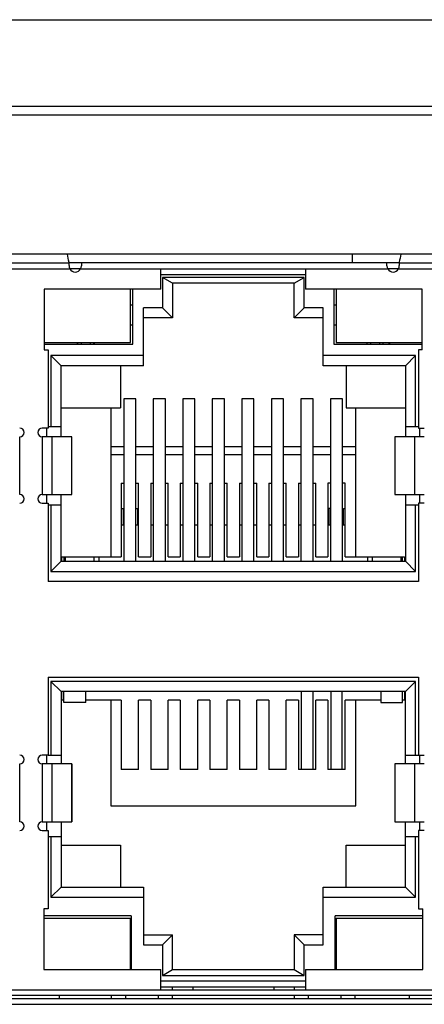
# Model space of a CAD drawing. Extents: x 879 to 1770, y -20 to 610.
# Tile 11 of 27: x 1295 to 1309, y 229 to 263. Entities that reach past the tile are written whole.
import ezdxf

# ---------------------------------------------------------------- set-up
doc = ezdxf.new("R2010")
doc.units = 0
doc.header["$LTSCALE"] = 2
doc.header["$MEASUREMENT"] = 0
for name, color, linetype in [('3991140400_PDXF_CONTIN2159', 7, 'CONTINUOUS'), ('DOWN_LED_LONDXF_CONTIN2187', 7, 'CONTINUOUS'), ('HSK_DXF_CONTINUOUS_LINE', 7, 'CONTINUOUS'), ('NET8-722000ADXF_CONTIN2160', 7, 'CONTINUOUS'), ('PCB-M-16P_DXF_CONTINUO2189', 7, 'CONTINUOUS'), ('RJD101_DXF_CONTINUOUS_LINE', 7, 'CONTINUOUS'), ('RJD5-20B_DXF_CONTINUOU2165', 7, 'CONTINUOUS'), ('RJD5-501_DXF_CONTINUOU2167', 7, 'CONTINUOUS'), ('RJDX-510-X1-DXF_CONTIN2169', 7, 'CONTINUOUS'), ('RJDX-512-1_DXF_CONTINU2170', 7, 'CONTINUOUS'), ('SHANGDUAN1_DXF_CONTINU2171', 7, 'CONTINUOUS'), ('SHANGDUAN2_DXF_CONTINU2172', 7, 'CONTINUOUS'), ('SHANGDUAN3_DXF_CONTINU2173', 7, 'CONTINUOUS'), ('SHANGDUAN4_DXF_CONTINU2174', 7, 'CONTINUOUS'), ('SHANGDUAN5_DXF_CONTINU2175', 7, 'CONTINUOUS'), ('SHANGDUAN6_DXF_CONTINU2177', 7, 'CONTINUOUS'), ('SHANGDUAN7_DXF_CONTINU2178', 7, 'CONTINUOUS'), ('SHANGDUAN8_DXF_CONTINU2184', 7, 'CONTINUOUS'), ('SHELL_DXF_CONTINUOUS_LINE', 7, 'CONTINUOUS'), ('UP_LED_DXF_CONTINUOUS_LINE', 7, 'CONTINUOUS'), ('UP_LED_LEFT_DXF_CONTIN2168', 7, 'CONTINUOUS')]:
    doc.layers.add(name, color=color, linetype=linetype)

msp = doc.modelspace()

# ---------------------------------------------------------------- linework, layer by layer
at = {"layer": '3991140400_PDXF_CONTIN2159', "color": 7, "linetype": 'Continuous'}
for p, q in [((1281.954, 262.542), (1320.954, 262.542)), ((1331.254, 259.542), (1222.654, 259.542))]:
    msp.add_line(p, q, dxfattribs=at)
at = {"layer": 'DOWN_LED_LONDXF_CONTIN2187', "color": 7, "linetype": 'Continuous'}
for p, q in [((1295.434, 231.517), (1298.429, 231.517)), ((1298.429, 229.742), (1298.429, 231.517)), ((1305.539, 231.517), (1308.534, 231.517)), ((1305.539, 231.517), (1305.539, 229.742)), ((1297.774, 228.742), (1297.774, 228.842)), ((1298.274, 228.742), (1298.274, 228.842)), ((1305.694, 228.842), (1305.694, 228.742)), ((1306.194, 228.742), (1306.194, 228.842))]:
    msp.add_line(p, q, dxfattribs=at)
at = {"layer": 'HSK_DXF_CONTINUOUS_LINE', "color": 7, "linetype": 'Continuous'}
msp.add_line((1306.089, 254.442), (1306.089, 254.142), dxfattribs=at)
at = {"layer": 'NET8-722000ADXF_CONTIN2160', "color": 7, "linetype": 'Continuous'}
for p, q in [((1331.254, 259.242), (1222.654, 259.242)), ((1324.904, 254.442), (1237.124, 254.442)), ((1237.124, 228.542), (1324.904, 228.542))]:
    msp.add_line(p, q, dxfattribs=at)
at = {"layer": 'PCB-M-16P_DXF_CONTINUO2189', "color": 7, "linetype": 'Continuous'}
msp.add_line((1237.124, 228.742), (1324.904, 228.742), dxfattribs=at)
at = {"layer": 'RJD101_DXF_CONTINUOUS_LINE', "color": 6, "linetype": 'Continuous'}
for p, q in [((1304.328, 239.342), (1304.328, 236.649)), ((1304.748, 236.649), (1304.748, 239.342))]:
    msp.add_line(p, q, dxfattribs=at)
at = {"layer": 'RJD101_DXF_CONTINUOUS_LINE', "color": 7, "linetype": 'Continuous'}
for p, q in [((1305.349, 239.342), (1305.349, 236.649)), ((1305.747, 236.649), (1305.747, 239.342))]:
    msp.add_line(p, q, dxfattribs=at)
at = {"layer": 'RJD5-20B_DXF_CONTINUOU2165', "color": 7, "linetype": 'Continuous'}
for p, q in [((1296.723, 253.942), (1296.335, 253.942)), ((1299.484, 253.742), (1304.484, 253.742)), ((1299.534, 253.642), (1299.534, 252.592)), ((1304.434, 253.642), (1299.534, 253.642)), ((1299.884, 253.442), (1299.534, 253.642)), ((1304.084, 253.442), (1304.434, 253.642)), ((1304.434, 252.592), (1304.434, 253.642)), ((1307.692, 253.942), (1307.304, 253.942)), ((1299.884, 253.442), (1299.884, 252.242)), ((1304.084, 253.442), (1299.884, 253.442)), ((1304.084, 252.242), (1304.084, 253.442)), ((1298.509, 251.342), (1298.509, 253.242)), ((1305.459, 253.242), (1305.459, 251.342)), ((1298.434, 252.692), (1298.504, 252.692)), ((1305.464, 252.692), (1305.534, 252.692)), ((1298.884, 250.592), (1298.884, 252.592)), ((1299.534, 252.592), (1298.884, 252.592)), ((1299.534, 252.592), (1299.884, 252.242)), ((1304.084, 252.242), (1304.434, 252.592)), ((1305.084, 252.592), (1304.434, 252.592)), ((1305.084, 250.592), (1305.084, 252.592)), ((1298.504, 251.992), (1298.434, 251.992)), ((1299.884, 252.242), (1298.884, 252.242)), ((1305.084, 252.242), (1304.084, 252.242)), ((1305.534, 251.992), (1305.464, 251.992)), ((1295.454, 251.342), (1298.509, 251.342)), ((1296.564, 251.392), (1296.614, 251.342)), ((1296.614, 251.342), (1296.614, 251.392)), ((1296.734, 251.342), (1296.734, 251.392)), ((1297.034, 251.392), (1297.034, 251.342)), ((1297.154, 251.392), (1297.154, 251.342)), ((1297.204, 251.392), (1297.154, 251.342)), ((1305.459, 251.342), (1308.514, 251.342)), ((1306.614, 251.342), (1306.614, 251.392)), ((1306.734, 251.342), (1306.734, 251.392)), ((1307.034, 251.392), (1307.034, 251.342)), ((1307.154, 251.392), (1307.154, 251.342)), ((1307.354, 251.392), (1307.354, 251.342)), ((1307.404, 251.392), (1307.354, 251.342)), ((1295.684, 250.942), (1295.684, 248.492)), ((1298.884, 250.942), (1295.684, 250.942)), ((1296.034, 250.592), (1295.684, 250.942)), ((1308.284, 250.942), (1305.084, 250.942)), ((1307.934, 250.592), (1308.284, 250.942)), ((1308.284, 248.492), (1308.284, 250.942)), ((1296.034, 248.142), (1296.034, 250.592)), ((1298.884, 250.592), (1296.034, 250.592)), ((1298.084, 250.592), (1298.084, 249.142)), ((1307.934, 250.592), (1305.084, 250.592)), ((1305.884, 250.592), (1305.884, 249.142)), ((1307.934, 250.592), (1307.934, 248.142)), ((1296.034, 249.142), (1298.084, 249.142)), ((1297.754, 249.142), (1297.754, 243.992)), ((1305.884, 249.142), (1307.934, 249.142)), ((1306.214, 243.992), (1306.214, 249.142)), ((1295.534, 248.442), (1295.534, 248.142)), ((1295.584, 248.492), (1296.034, 248.492)), ((1307.934, 248.492), (1308.384, 248.492)), ((1308.434, 248.142), (1308.434, 248.442)), ((1298.199, 247.792), (1297.754, 247.792)), ((1299.219, 247.792), (1298.619, 247.792)), ((1300.239, 247.792), (1299.639, 247.792)), ((1301.259, 247.792), (1300.659, 247.792)), ((1302.279, 247.792), (1301.679, 247.792)), ((1303.299, 247.792), (1302.699, 247.792)), ((1304.319, 247.792), (1303.719, 247.792)), ((1305.339, 247.792), (1304.739, 247.792)), ((1306.214, 247.792), (1305.759, 247.792)), ((1298.199, 247.513), (1297.754, 247.513)), ((1299.219, 247.513), (1298.619, 247.513)), ((1300.239, 247.513), (1299.639, 247.513)), ((1301.259, 247.513), (1300.659, 247.513)), ((1302.279, 247.513), (1301.679, 247.513)), ((1303.299, 247.513), (1302.699, 247.513)), ((1304.319, 247.513), (1303.719, 247.513)), ((1305.339, 247.513), (1304.739, 247.513)), ((1306.214, 247.513), (1305.759, 247.513)), ((1298.114, 246.536), (1298.114, 243.992)), ((1298.114, 246.536), (1298.199, 246.536)), ((1298.619, 246.536), (1298.714, 246.536)), ((1298.714, 243.992), (1298.714, 246.536)), ((1299.134, 246.536), (1299.219, 246.536)), ((1299.134, 246.536), (1299.134, 243.992)), ((1299.639, 246.536), (1299.734, 246.536)), ((1299.734, 243.992), (1299.734, 246.536)), ((1300.154, 246.536), (1300.239, 246.536)), ((1300.154, 246.536), (1300.154, 243.992)), ((1300.659, 246.536), (1300.754, 246.536)), ((1300.754, 243.992), (1300.754, 246.536)), ((1301.174, 246.536), (1301.259, 246.536)), ((1301.174, 246.536), (1301.174, 243.992)), ((1301.679, 246.536), (1301.774, 246.536)), ((1301.774, 243.992), (1301.774, 246.536)), ((1302.194, 246.536), (1302.279, 246.536)), ((1302.194, 246.536), (1302.194, 243.992)), ((1302.699, 246.536), (1302.794, 246.536)), ((1302.794, 243.992), (1302.794, 246.536)), ((1303.214, 246.536), (1303.299, 246.536)), ((1303.214, 246.536), (1303.214, 243.992)), ((1303.719, 246.536), (1303.814, 246.536)), ((1303.814, 243.992), (1303.814, 246.536)), ((1304.234, 246.536), (1304.319, 246.536)), ((1304.234, 246.536), (1304.234, 243.992)), ((1304.739, 246.536), (1304.834, 246.536)), ((1304.834, 243.992), (1304.834, 246.536)), ((1305.339, 246.536), (1305.254, 246.536)), ((1305.254, 246.536), (1305.254, 243.992)), ((1305.854, 246.536), (1305.759, 246.536)), ((1305.854, 243.992), (1305.854, 246.536)), ((1295.534, 246.142), (1295.534, 245.842)), ((1296.034, 243.842), (1296.034, 246.142)), ((1307.934, 246.142), (1307.934, 243.842)), ((1308.434, 245.842), (1308.434, 246.142)), ((1295.584, 245.792), (1296.034, 245.792)), ((1295.684, 245.792), (1295.684, 243.492)), ((1307.934, 245.792), (1308.384, 245.792)), ((1308.284, 243.492), (1308.284, 245.792)), ((1296.034, 243.842), (1295.684, 243.492)), ((1296.034, 243.886), (1296.064, 243.886)), ((1296.034, 243.842), (1307.934, 243.842)), ((1296.064, 243.842), (1296.064, 243.992)), ((1296.064, 243.992), (1298.114, 243.992)), ((1298.714, 243.992), (1299.134, 243.992)), ((1299.734, 243.992), (1300.154, 243.992)), ((1300.754, 243.992), (1301.174, 243.992)), ((1301.774, 243.992), (1302.194, 243.992)), ((1302.794, 243.992), (1303.214, 243.992)), ((1303.814, 243.992), (1304.234, 243.992)), ((1304.834, 243.992), (1305.254, 243.992)), ((1305.854, 243.992), (1307.904, 243.992)), ((1307.904, 243.992), (1307.904, 243.842)), ((1307.904, 243.886), (1307.934, 243.886)), ((1307.934, 243.842), (1308.284, 243.492)), ((1295.684, 243.492), (1308.284, 243.492)), ((1308.284, 239.692), (1295.684, 239.692)), ((1295.684, 239.692), (1295.684, 237.142)), ((1296.034, 239.342), (1295.684, 239.692)), ((1308.284, 239.692), (1307.934, 239.342)), ((1308.284, 237.142), (1308.284, 239.692)), ((1307.934, 239.342), (1296.034, 239.342)), ((1296.034, 239.342), (1296.034, 236.842)), ((1296.064, 239.042), (1296.064, 239.342)), ((1296.134, 239.042), (1296.064, 239.042)), ((1298.114, 239.042), (1296.884, 239.042)), ((1297.754, 239.042), (1297.754, 235.392)), ((1298.114, 239.042), (1298.114, 236.649)), ((1299.134, 239.042), (1298.714, 239.042)), ((1298.714, 236.649), (1298.714, 239.042)), ((1299.134, 239.042), (1299.134, 236.649)), ((1300.154, 239.042), (1299.734, 239.042)), ((1299.734, 236.649), (1299.734, 239.042)), ((1300.154, 239.042), (1300.154, 236.649)), ((1301.174, 239.042), (1300.754, 239.042)), ((1300.754, 236.649), (1300.754, 239.042)), ((1301.174, 239.042), (1301.174, 236.649)), ((1302.194, 239.042), (1301.774, 239.042)), ((1301.774, 236.649), (1301.774, 239.042)), ((1302.194, 239.042), (1302.194, 236.649)), ((1303.214, 239.042), (1302.794, 239.042)), ((1302.794, 236.649), (1302.794, 239.042)), ((1303.214, 239.042), (1303.214, 236.649)), ((1304.234, 239.042), (1303.814, 239.042)), ((1303.814, 236.649), (1303.814, 239.042)), ((1304.234, 239.042), (1304.234, 236.649)), ((1305.254, 239.042), (1304.834, 239.042)), ((1304.834, 236.649), (1304.834, 239.042)), ((1305.254, 239.042), (1305.254, 236.649)), ((1307.084, 239.042), (1305.854, 239.042)), ((1305.854, 236.649), (1305.854, 239.042)), ((1306.214, 235.392), (1306.214, 239.042)), ((1307.904, 239.042), (1307.834, 239.042)), ((1307.904, 239.342), (1307.904, 239.042)), ((1307.934, 236.842), (1307.934, 239.342)), ((1295.534, 237.142), (1295.534, 236.842)), ((1295.584, 237.142), (1296.034, 237.142)), ((1307.934, 237.142), (1308.384, 237.142)), ((1308.434, 236.842), (1308.434, 237.142)), ((1298.714, 236.649), (1298.114, 236.649)), ((1299.734, 236.649), (1299.134, 236.649)), ((1300.754, 236.649), (1300.154, 236.649)), ((1301.774, 236.649), (1301.174, 236.649)), ((1302.794, 236.649), (1302.194, 236.649)), ((1303.814, 236.649), (1303.214, 236.649)), ((1304.834, 236.649), (1304.234, 236.649)), ((1305.854, 236.649), (1305.254, 236.649)), ((1297.754, 235.392), (1306.214, 235.392)), ((1295.534, 234.842), (1295.534, 234.542)), ((1296.034, 234.842), (1296.034, 232.592)), ((1307.934, 232.592), (1307.934, 234.842)), ((1308.434, 234.542), (1308.434, 234.842)), ((1295.584, 234.342), (1296.034, 234.342)), ((1295.684, 234.342), (1295.684, 232.242)), ((1307.934, 234.342), (1308.384, 234.342)), ((1308.284, 232.242), (1308.284, 234.342)), ((1296.034, 234.042), (1298.084, 234.042)), ((1298.084, 234.042), (1298.084, 232.592)), ((1305.884, 234.042), (1307.934, 234.042)), ((1305.884, 232.592), (1305.884, 234.042)), ((1295.684, 232.242), (1296.034, 232.592)), ((1296.034, 232.592), (1298.884, 232.592)), ((1298.884, 232.592), (1298.884, 230.592)), ((1305.084, 232.592), (1307.934, 232.592)), ((1305.084, 230.592), (1305.084, 232.592)), ((1308.284, 232.242), (1307.934, 232.592)), ((1295.684, 232.242), (1298.884, 232.242)), ((1305.084, 232.242), (1308.284, 232.242)), ((1298.459, 231.592), (1295.434, 231.592)), ((1298.459, 231.592), (1298.459, 229.742)), ((1308.534, 231.592), (1305.509, 231.592)), ((1305.509, 229.742), (1305.509, 231.592)), ((1298.459, 231.142), (1298.429, 231.142)), ((1298.884, 230.942), (1299.884, 230.942)), ((1299.884, 230.942), (1299.534, 230.592)), ((1299.884, 229.742), (1299.884, 230.942)), ((1305.084, 230.942), (1304.084, 230.942)), ((1304.434, 230.592), (1304.084, 230.942)), ((1304.084, 230.942), (1304.084, 229.742)), ((1305.509, 231.142), (1305.539, 231.142)), ((1298.884, 230.592), (1299.534, 230.592)), ((1299.534, 230.592), (1299.534, 229.542)), ((1304.434, 230.592), (1305.084, 230.592)), ((1304.434, 229.542), (1304.434, 230.592)), ((1299.534, 229.542), (1299.884, 229.742)), ((1299.534, 229.542), (1304.434, 229.542)), ((1299.884, 229.742), (1304.084, 229.742)), ((1304.084, 229.742), (1304.434, 229.542)), ((1304.484, 229.342), (1299.484, 229.342)), ((1299.384, 228.842), (1299.384, 228.742)), ((1299.484, 229.142), (1304.484, 229.142)), ((1299.884, 229.042), (1299.884, 229.142)), ((1299.884, 228.742), (1299.884, 228.842)), ((1300.584, 229.142), (1300.584, 229.042)), ((1303.384, 229.142), (1303.384, 229.042)), ((1304.084, 229.142), (1304.084, 229.042)), ((1304.084, 228.842), (1304.084, 228.742)), ((1304.584, 228.742), (1304.584, 228.842))]:
    msp.add_line(p, q, dxfattribs=at)
at = {"layer": 'RJD5-501_DXF_CONTINUOU2167', "color": 6, "linetype": 'Continuous'}
for p, q in [((1296.134, 238.962), (1296.134, 239.342)), ((1296.884, 238.962), (1296.884, 239.342)), ((1307.084, 239.342), (1307.084, 238.962)), ((1307.834, 238.962), (1307.834, 239.342)), ((1296.884, 238.962), (1296.134, 238.962)), ((1307.084, 238.962), (1307.834, 238.962))]:
    msp.add_line(p, q, dxfattribs=at)
at = {"layer": 'RJDX-510-X1-DXF_CONTIN2169', "color": 7, "linetype": 'Continuous'}
for p, q in [((1298.199, 245.092), (1298.114, 245.092)), ((1298.714, 245.092), (1298.619, 245.092)), ((1299.219, 245.092), (1299.134, 245.092)), ((1299.734, 245.092), (1299.639, 245.092)), ((1300.239, 245.092), (1300.154, 245.092)), ((1300.754, 245.092), (1300.659, 245.092)), ((1301.259, 245.092), (1301.174, 245.092)), ((1301.774, 245.092), (1301.679, 245.092)), ((1302.279, 245.092), (1302.194, 245.092)), ((1302.794, 245.092), (1302.699, 245.092)), ((1303.299, 245.092), (1303.214, 245.092)), ((1303.814, 245.092), (1303.719, 245.092)), ((1304.319, 245.092), (1304.234, 245.092)), ((1304.834, 245.092), (1304.739, 245.092)), ((1305.339, 245.092), (1305.254, 245.092)), ((1305.854, 245.092), (1305.759, 245.092)), ((1296.164, 243.842), (1296.164, 243.992)), ((1297.344, 243.842), (1297.344, 243.992)), ((1306.624, 243.992), (1306.624, 243.842)), ((1307.804, 243.842), (1307.804, 243.992))]:
    msp.add_line(p, q, dxfattribs=at)
at = {"layer": 'RJDX-512-1_DXF_CONTINU2170', "color": 7, "linetype": 'Continuous'}
for p, q in [((1296.179, 243.992), (1296.179, 243.842)), ((1297.179, 243.842), (1297.179, 243.992)), ((1306.779, 243.992), (1306.779, 243.842)), ((1307.779, 243.842), (1307.779, 243.992))]:
    msp.add_line(p, q, dxfattribs=at)
at = {"layer": 'SHANGDUAN1_DXF_CONTINU2171', "color": 7, "linetype": 'Continuous'}
for p, q in [((1298.199, 249.455), (1298.199, 243.842)), ((1298.619, 249.455), (1298.199, 249.455)), ((1298.619, 243.842), (1298.619, 249.455))]:
    msp.add_line(p, q, dxfattribs=at)
at = {"layer": 'SHANGDUAN2_DXF_CONTINU2172', "color": 7, "linetype": 'Continuous'}
for p, q in [((1299.219, 249.455), (1299.219, 243.842)), ((1299.639, 249.455), (1299.219, 249.455)), ((1299.639, 243.842), (1299.639, 249.455))]:
    msp.add_line(p, q, dxfattribs=at)
at = {"layer": 'SHANGDUAN3_DXF_CONTINU2173', "color": 7, "linetype": 'Continuous'}
for p, q in [((1300.239, 249.455), (1300.239, 243.842)), ((1300.659, 249.455), (1300.239, 249.455)), ((1300.659, 243.842), (1300.659, 249.455))]:
    msp.add_line(p, q, dxfattribs=at)
at = {"layer": 'SHANGDUAN4_DXF_CONTINU2174', "color": 7, "linetype": 'Continuous'}
for p, q in [((1301.259, 249.455), (1301.259, 243.842)), ((1301.679, 249.455), (1301.259, 249.455)), ((1301.679, 243.842), (1301.679, 249.455))]:
    msp.add_line(p, q, dxfattribs=at)
at = {"layer": 'SHANGDUAN5_DXF_CONTINU2175', "color": 7, "linetype": 'Continuous'}
for p, q in [((1302.279, 249.455), (1302.279, 243.842)), ((1302.699, 249.455), (1302.279, 249.455)), ((1302.699, 243.842), (1302.699, 249.455))]:
    msp.add_line(p, q, dxfattribs=at)
at = {"layer": 'SHANGDUAN6_DXF_CONTINU2177', "color": 7, "linetype": 'Continuous'}
for p, q in [((1303.299, 249.455), (1303.299, 243.842)), ((1303.719, 249.455), (1303.299, 249.455)), ((1303.719, 243.842), (1303.719, 249.455))]:
    msp.add_line(p, q, dxfattribs=at)
at = {"layer": 'SHANGDUAN7_DXF_CONTINU2178', "color": 7, "linetype": 'Continuous'}
for p, q in [((1304.739, 249.455), (1304.319, 249.455)), ((1304.319, 249.455), (1304.319, 243.842)), ((1304.739, 243.842), (1304.739, 249.455))]:
    msp.add_line(p, q, dxfattribs=at)
at = {"layer": 'SHANGDUAN8_DXF_CONTINU2184', "color": 7, "linetype": 'Continuous'}
for p, q in [((1305.759, 249.455), (1305.339, 249.455)), ((1305.339, 249.455), (1305.339, 243.842)), ((1305.759, 243.842), (1305.759, 249.455))]:
    msp.add_line(p, q, dxfattribs=at)
at = {"layer": 'SHELL_DXF_CONTINUOUS_LINE', "color": 7, "linetype": 'Continuous'}
for p, q in [((1293.714, 254.142), (1296.314, 254.142)), ((1307.714, 254.142), (1310.314, 254.142))]:
    msp.add_line(p, q, dxfattribs=at)
at = {"layer": 'SHELL_DXF_CONTINUOUS_LINE', "color": 6, "linetype": 'Continuous'}
for p, q in [((1296.311, 254.049), (1296.314, 254.142)), ((1307.714, 254.142), (1296.314, 254.142)), ((1296.739, 254.142), (1296.739, 254.042)), ((1307.289, 254.042), (1307.289, 254.142)), ((1307.714, 254.142), (1307.716, 254.049)), ((1293.692, 253.942), (1296.335, 253.942)), ((1296.714, 253.942), (1307.313, 253.942)), ((1299.484, 253.242), (1299.484, 253.942)), ((1304.484, 253.942), (1304.484, 253.242)), ((1307.692, 253.942), (1310.335, 253.942)), ((1295.454, 253.242), (1295.454, 251.142)), ((1299.484, 253.242), (1295.454, 253.242)), ((1308.514, 253.242), (1304.484, 253.242)), ((1308.514, 251.142), (1308.514, 253.242)), ((1295.454, 251.142), (1295.584, 251.142)), ((1295.584, 251.142), (1295.584, 248.442)), ((1308.514, 251.142), (1308.384, 251.142)), ((1308.384, 251.142), (1308.384, 248.442)), ((1295.584, 248.442), (1295.384, 248.442)), ((1308.384, 248.442), (1308.584, 248.442)), ((1294.604, 246.142), (1294.604, 248.142)), ((1295.384, 248.142), (1295.384, 246.142)), ((1296.403, 248.142), (1295.384, 248.142)), ((1295.725, 246.142), (1295.725, 248.142)), ((1296.395, 248.142), (1296.395, 246.142)), ((1296.403, 246.142), (1296.403, 248.142)), ((1308.584, 248.142), (1307.564, 248.142)), ((1307.564, 248.142), (1307.564, 246.142)), ((1307.572, 246.142), (1307.572, 248.142)), ((1308.242, 248.142), (1308.242, 246.142)), ((1295.384, 246.142), (1296.403, 246.142)), ((1295.384, 245.842), (1295.584, 245.842)), ((1295.584, 245.842), (1295.584, 243.142)), ((1307.564, 246.142), (1308.584, 246.142)), ((1308.584, 245.842), (1308.384, 245.842)), ((1308.384, 245.842), (1308.384, 243.142)), ((1308.384, 243.142), (1295.584, 243.142)), ((1295.584, 239.842), (1308.384, 239.842)), ((1295.584, 239.842), (1295.584, 237.142)), ((1308.384, 239.842), (1308.384, 237.142)), ((1295.584, 237.142), (1295.384, 237.142)), ((1308.384, 237.142), (1308.584, 237.142)), ((1294.604, 234.842), (1294.604, 236.842)), ((1296.403, 236.842), (1295.384, 236.842)), ((1295.384, 236.842), (1295.384, 234.842)), ((1295.725, 234.842), (1295.725, 236.842)), ((1296.395, 236.842), (1296.395, 234.842)), ((1296.403, 236.842), (1296.403, 234.842)), ((1308.584, 236.842), (1307.564, 236.842)), ((1307.564, 236.842), (1307.564, 234.842)), ((1307.572, 234.842), (1307.572, 236.842)), ((1308.242, 236.842), (1308.242, 234.842)), ((1295.384, 234.842), (1296.403, 234.842)), ((1307.564, 234.842), (1308.584, 234.842)), ((1295.384, 234.542), (1295.584, 234.542)), ((1295.584, 234.542), (1295.584, 231.842)), ((1308.584, 234.542), (1308.384, 234.542)), ((1308.384, 234.542), (1308.384, 231.842)), ((1295.584, 231.842), (1295.434, 231.842)), ((1295.434, 231.842), (1295.434, 229.742)), ((1308.384, 231.842), (1308.534, 231.842)), ((1308.534, 229.742), (1308.534, 231.842)), ((1295.434, 229.742), (1299.484, 229.742)), ((1299.484, 229.042), (1299.484, 229.742)), ((1304.484, 229.742), (1308.534, 229.742)), ((1304.484, 229.742), (1304.484, 229.042)), ((1237.424, 229.042), (1324.604, 229.042)), ((1324.154, 228.842), (1237.874, 228.842)), ((1295.964, 228.842), (1295.964, 228.742)), ((1308.064, 228.842), (1308.064, 228.742))]:
    msp.add_line(p, q, dxfattribs=at)
at = {"layer": 'SHELL_DXF_CONTINUOUS_LINE', "color": 7, "linetype": 'Continuous'}
for centre, radius, start, end in [((1288.711, 252.727), 7.733, 10.7037, 12.8167), ((1315.331, 252.724), 7.749, 167.1857, 169.2947), ((1286.722, 252.339), 9.759, 10.6444, 10.7714), ((1317.273, 252.345), 9.727, 169.2285, 169.3556)]:
    msp.add_arc(centre, radius, start, end, dxfattribs=at)
at = {"layer": 'SHELL_DXF_CONTINUOUS_LINE', "color": 6, "linetype": 'Continuous'}
for centre, radius, start, end in [((1296.525, 254.042), 0.214, 178.2078, 360), ((1307.503, 254.042), 0.214, 180, 1.7922), ((1294.604, 248.292), 0.15, 270, 90), ((1295.384, 248.292), 0.15, 90, 270), ((1294.604, 245.992), 0.15, 270, 90), ((1295.384, 245.992), 0.15, 90, 270), ((1294.604, 236.992), 0.15, 270, 90), ((1295.384, 236.992), 0.15, 90, 270), ((1294.604, 234.692), 0.15, 270, 90), ((1295.384, 234.692), 0.15, 90, 270)]:
    msp.add_arc(centre, radius, start, end, dxfattribs=at)
at = {"layer": 'UP_LED_DXF_CONTINUOUS_LINE', "color": 7, "linetype": 'Continuous'}
for p, q in [((1305.534, 253.242), (1305.534, 251.392)), ((1305.534, 251.392), (1308.514, 251.392)), ((1305.339, 245.662), (1305.289, 245.662)), ((1305.289, 245.662), (1305.289, 245.092)), ((1305.789, 245.662), (1305.854, 245.662)), ((1305.789, 245.092), (1305.789, 245.662)), ((1307.829, 243.842), (1307.829, 243.992))]:
    msp.add_line(p, q, dxfattribs=at)
at = {"layer": 'UP_LED_LEFT_DXF_CONTIN2168', "color": 7, "linetype": 'Continuous'}
for p, q in [((1298.434, 251.392), (1298.434, 253.242)), ((1295.454, 251.392), (1298.434, 251.392)), ((1298.114, 245.662), (1298.179, 245.662)), ((1298.179, 245.662), (1298.179, 245.092)), ((1298.619, 245.662), (1298.679, 245.662)), ((1298.679, 245.662), (1298.679, 245.092)), ((1296.139, 243.842), (1296.139, 243.992))]:
    msp.add_line(p, q, dxfattribs=at)

doc.saveas('drawing.dxf')
